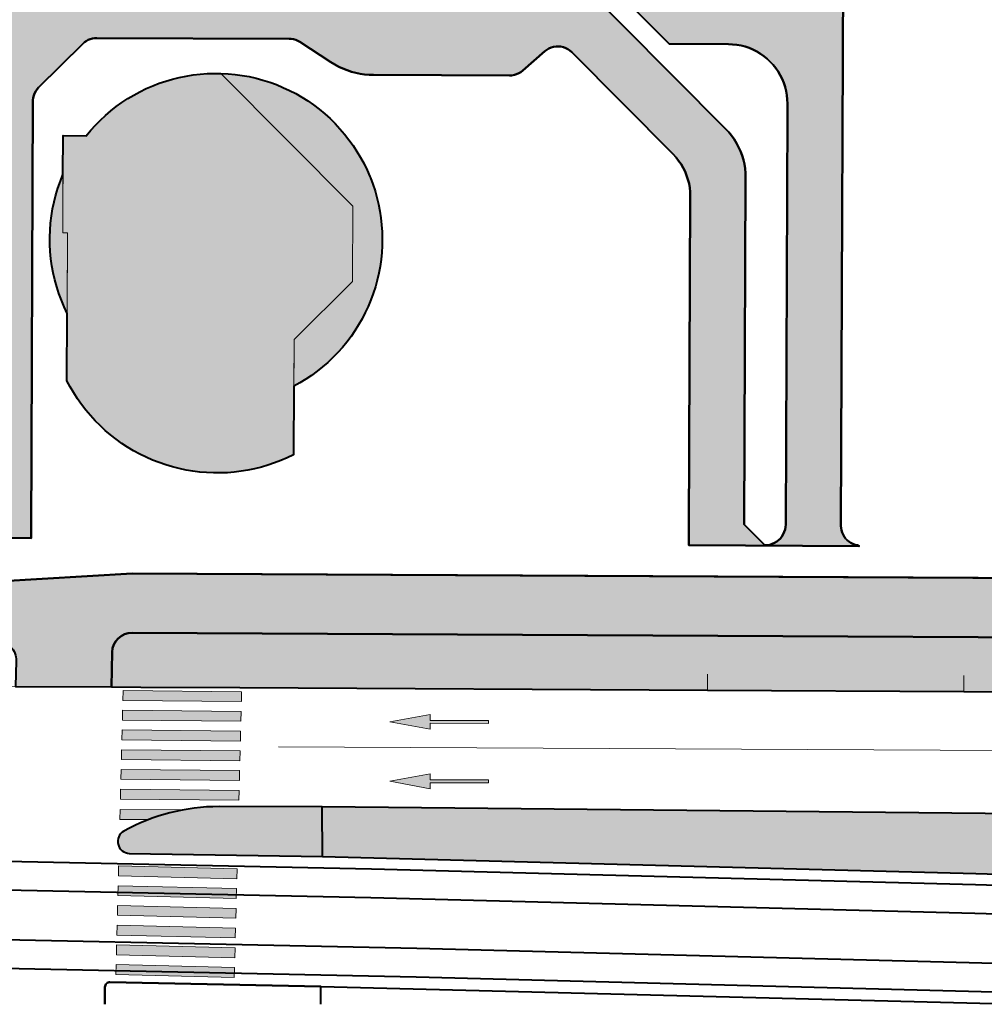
# Model space of a CAD drawing. Header units: metres. Extents: x 118946 to 119657, y 483154 to 483542.
# Tile 3 of 73: x 119052 to 119101, y 483154 to 483204. Entities that reach past the tile are written whole.
import ezdxf

# ---------------------------------------------------------------- set-up
doc = ezdxf.new("R2010")
doc.units = ezdxf.units.M
doc.header["$LTSCALE"] = 500
doc.header["$MEASUREMENT"] = 0
doc.linetypes.add('DGN Style 2', pattern=[25.238606, 15.143164, -10.095443])
for name, color, linetype, lineweight, true_color in [('N-PV-AL-FILL_BEBOUWING-O', 7, 'Continuous', 0, 0xffffff), ('N-PV-AL-FILL_FIETSPAD-O', 7, 'Continuous', 40, 0xe67777), ('N-PV-AL-FILL_OVERBOUWING-O', 7, 'Continuous', 0, 0xffffff), ('N-PV-AL-FILL_VERHARDING-O', 7, 'Continuous', 40, 0xe8e8e8), ('N-PV-AL-FILL_WEG-O', 7, 'Continuous', 40, 0xc8c8c8), ('N-PV-AL-FUNCTIE-G', 7, 'Continuous', 30, 0xc1c4c3), ('N-PV-VW-MARKERING_DWARS_OVERSTEEK_VOETGANGERS-G', 7, 'Continuous', 0, 0xfafafa), ('N-PV-VW-MARKERING_LANGS_STREEP_13_010-G', 7, 'Continuous', 0, 0xfafafa), ('N-PV-VW-MARKERING_PIJL-S', 7, 'Continuous', 0, 0xfafafa)]:
    doc.layers.add(name, color=color, linetype=linetype, lineweight=lineweight, true_color=true_color)
for name, color, linetype, lineweight in [('N-PV-OG-BEBOUWING_OP MAAIVELD-G', 7, 'Continuous', 0), ('N-PV-OG-BEBOUWING_OVERBOUWING-G', 9, 'DGN Style 2', 0), ('N-PV-OG-WEG_GEBIEDSONTSLUITINGSWEG BIBEKO 50KM-G', 8, 'Continuous', 0), ('N-PV-VH-KANTOPSLUITING_INRITBAND-G', 8, 'Continuous', 0), ('N-PV-VH-KANTOPSLUITING_OPSLUITBAND_100X200-G', 8, 'Continuous', 0), ('N-PV-VH-KANTOPSLUITING_TROTTOIRBAND_180 200-G', 8, 'Continuous', 0), ('N-PV-VH-KANTOPSLUITING_TROTTOIRBAND_280 300-G', 8, 'Continuous', 0), ('N-PV-VW-VERKEER_OPENBAARVERVOER_SPOOR TRAM-G', 8, 'Continuous', 40)]:
    doc.layers.add(name, color=color, linetype=linetype, lineweight=lineweight)

# ---------------------------------------------------------------- blocks, each defined once
blk = doc.blocks.new('N-SVW-MARKERING_PIJL_RD_5.0')
at = {"layer": 'N-PV-VW-MARKERING_PIJL-S'}
blk.add_hatch(color=256, dxfattribs=at).paths.add_polyline_path([(2.95, -0.375), (2.95, -0.075), (0, -0.075), (0, 0.075), (2.95, 0.075), (2.95, 0.375), (5, 0)])
for p, q in [((0, 0.075), (2.95, 0.075)), ((0, -0.075), (0, 0.075)), ((2.95, 0.375), (2.95, 0.075)), ((5, 0), (2.95, 0.375)), ((5, 0), (2.95, -0.375)), ((0, -0.075), (2.95, -0.075)), ((2.95, -0.075), (2.95, -0.375))]:
    blk.add_line(p, q, dxfattribs=at)

msp = doc.modelspace()

# ---------------------------------------------------------------- hatches: boundary and pattern name
at = {"layer": 'N-PV-AL-FILL_BEBOUWING-O', "ltscale": 0.001}
msp.add_hatch(color=256, dxfattribs=at).paths.add_polyline_path([(119062.198, 483181.336), (119061.849, 483181.351), (119061.5, 483181.38), (119061.153, 483181.424), (119060.808, 483181.481), (119060.46, 483181.554), (119060.116, 483181.641), (119059.775, 483181.743), (119059.439, 483181.858), (119059.108, 483181.988), (119058.783, 483182.131), (119058.464, 483182.287), (119058.152, 483182.457), (119057.847, 483182.64), (119057.55, 483182.835), (119057.261, 483183.042), (119056.982, 483183.261), (119056.711, 483183.492), (119056.451, 483183.733), (119056.2, 483183.985), (119055.961, 483184.248), (119055.732, 483184.52), (119055.515, 483184.801), (119055.31, 483185.092), (119055.117, 483185.39), (119054.937, 483185.696), (119054.77, 483186.01), (119054.784, 483189.424), (119054.8, 483193.499), (119054.56, 483193.5), (119054.572, 483196.455), (119054.58, 483198.435), (119055.75, 483198.43), (119055.977, 483198.702), (119056.215, 483198.964), (119056.464, 483199.216), (119056.724, 483199.458), (119056.993, 483199.688), (119057.272, 483199.906), (119057.56, 483200.113), (119057.857, 483200.307), (119058.161, 483200.489), (119058.472, 483200.658), (119058.791, 483200.813), (119059.115, 483200.955), (119059.446, 483201.083), (119059.781, 483201.197), (119060.121, 483201.297), (119060.465, 483201.382), (119060.812, 483201.453), (119061.162, 483201.51), (119061.514, 483201.551), (119061.868, 483201.578), (119062.222, 483201.589), (119062.576, 483201.586), (119069.255, 483194.855), (119069.24, 483191.038), (119066.274, 483188.094), (119066.264, 483185.726), (119066.264, 483185.726), (119066.25, 483182.26), (119065.935, 483182.108), (119065.614, 483181.969), (119065.288, 483181.843), (119064.956, 483181.731), (119064.621, 483181.633), (119064.281, 483181.548), (119063.939, 483181.477), (119063.594, 483181.421), (119063.246, 483181.378), (119062.898, 483181.35), (119062.548, 483181.336)])
at = {"layer": 'N-PV-AL-FILL_FIETSPAD-O', "ltscale": 0.001}
msp.add_hatch(color=256, dxfattribs=at).paths.add_polyline_path([(119057.064, 483172.257, -0.40871), (119058.069, 483173.234), (119137.188, 483172.827), (119137.195, 483175.827), (119058.084, 483176.233), (119051.226, 483175.835), (119037.489, 483175.905), (119037.476, 483172.905), (119051.211, 483172.835, -0.419679), (119052.204, 483171.81), (119052.172, 483170.504), (119057.021, 483170.487)])
at = {"layer": 'N-PV-AL-FILL_OVERBOUWING-O'}
for points in [[(119066.264, 483185.726), (119066.274, 483188.094), (119069.24, 483191.038), (119069.255, 483194.855), (119062.576, 483201.586), (119062.935, 483201.568), (119063.293, 483201.534), (119063.649, 483201.485), (119064.003, 483201.421), (119064.354, 483201.342), (119064.701, 483201.248), (119065.044, 483201.14), (119065.381, 483201.016), (119065.714, 483200.879), (119066.04, 483200.727), (119066.359, 483200.562), (119066.671, 483200.383), (119066.975, 483200.191), (119067.27, 483199.986), (119067.557, 483199.769), (119067.834, 483199.539), (119068.101, 483199.298), (119068.357, 483199.046), (119068.602, 483198.783), (119068.836, 483198.51), (119069.058, 483198.227), (119069.268, 483197.935), (119069.465, 483197.635), (119069.649, 483197.326), (119069.82, 483197.009), (119069.977, 483196.686), (119070.12, 483196.356), (119070.143, 483196.296), (119070.267, 483195.967), (119070.378, 483195.632), (119070.474, 483195.294), (119070.556, 483194.951), (119070.623, 483194.606), (119070.676, 483194.258), (119070.714, 483193.908), (119070.737, 483193.557), (119070.746, 483193.205), (119070.74, 483192.853), (119070.719, 483192.501), (119070.683, 483192.151), (119070.633, 483191.802), (119070.569, 483191.455), (119070.49, 483191.112), (119070.397, 483190.772), (119070.29, 483190.436), (119070.169, 483190.105), (119070.034, 483189.779), (119069.885, 483189.46), (119069.724, 483189.146), (119069.549, 483188.84), (119069.361, 483188.542), (119069.162, 483188.251), (119068.95, 483187.969), (119068.727, 483187.697), (119068.492, 483187.434), (119068.246, 483187.181), (119067.991, 483186.938), (119067.725, 483186.707), (119067.45, 483186.486), (119067.165, 483186.278), (119066.873, 483186.081), (119066.572, 483185.897)], [(119054.784, 483189.424), (119054.63, 483189.751), (119054.489, 483190.086), (119054.364, 483190.427), (119054.253, 483190.772), (119054.157, 483191.122), (119054.077, 483191.476), (119054.011, 483191.833), (119053.961, 483192.192), (119053.927, 483192.553), (119053.908, 483192.916), (119053.905, 483193.279), (119053.918, 483193.641), (119053.946, 483194.003), (119053.99, 483194.363), (119054.049, 483194.721), (119054.123, 483195.076), (119054.213, 483195.428), (119054.318, 483195.775), (119054.438, 483196.118), (119054.572, 483196.455), (119054.56, 483193.5), (119054.8, 483193.499)]]:
    msp.add_hatch(color=256, dxfattribs=at).paths.add_polyline_path(points)
at = {"layer": 'N-PV-AL-FILL_VERHARDING-O', "ltscale": 0.001}
for points in [[(119042.502, 483179.638, -0.34875), (119044.444, 483178.083), (119052.952, 483178.027), (119052.953, 483178.229), (119053.046, 483200.231), (119053.062, 483200.349), (119053.092, 483200.465), (119053.135, 483200.576), (119053.191, 483200.682), (119053.26, 483200.78), (119053.339, 483200.869), (119055.578, 483203.09), (119055.662, 483203.164), (119055.754, 483203.228), (119055.852, 483203.282), (119055.956, 483203.324), (119056.064, 483203.355), (119056.174, 483203.374), (119056.286, 483203.38), (119066.023, 483203.34), (119066.137, 483203.333), (119066.25, 483203.313), (119066.359, 483203.28), (119066.464, 483203.235), (119066.563, 483203.178), (119068.146, 483202.151), (119068.341, 483202.032), (119068.543, 483201.925), (119068.751, 483201.829), (119068.963, 483201.746), (119069.18, 483201.674), (119069.401, 483201.615), (119069.625, 483201.569), (119069.851, 483201.535), (119070.079, 483201.515), (119070.307, 483201.507), (119077.196, 483201.479), (119077.316, 483201.486), (119077.435, 483201.507), (119077.55, 483201.543), (119077.66, 483201.592), (119077.764, 483201.653), (119077.859, 483201.727), (119078.978, 483202.707), (119079.078, 483202.784), (119079.186, 483202.847), (119079.301, 483202.897), (119079.422, 483202.931), (119079.546, 483202.951), (119079.672, 483202.954), (119079.797, 483202.942), (119079.92, 483202.914), (119080.038, 483202.871), (119080.149, 483202.813), (119080.253, 483202.742), (119080.347, 483202.659), (119085.478, 483197.487), (119085.624, 483197.33), (119085.758, 483197.163), (119085.879, 483196.986), (119085.988, 483196.802), (119086.083, 483196.61), (119086.164, 483196.412), (119086.231, 483196.208), (119086.283, 483196), (119086.32, 483195.789), (119086.342, 483195.576), (119086.348, 483195.362), (119086.28, 483178.423), (119086.277, 483177.678), (119094.906, 483177.633), (119094.81, 483177.672), (119094.696, 483177.699), (119094.586, 483177.739), (119094.482, 483177.791), (119094.384, 483177.855), (119094.294, 483177.93), (119094.214, 483178.016), (119094.144, 483178.109), (119094.086, 483178.211), (119094.04, 483178.318), (119094.007, 483178.43), (119093.986, 483178.545), (119093.98, 483178.662), (119094.126, 483214.379), (119091.421, 483214.39), (119091.389, 483206.813), (119091.381, 483206.719), (119091.359, 483206.628), (119091.323, 483206.541), (119091.273, 483206.461), (119091.212, 483206.39), (119091.14, 483206.329), (119091.059, 483206.28), (119090.972, 483206.244), (119090.881, 483206.222), (119090.787, 483206.215), (119082.137, 483206.25), (119085.283, 483203.079), (119088.279, 483203.067), (119088.493, 483203.059), (119088.706, 483203.035), (119088.917, 483202.996), (119089.124, 483202.942), (119089.327, 483202.874), (119089.524, 483202.791), (119089.716, 483202.695), (119089.899, 483202.585), (119090.075, 483202.462), (119090.241, 483202.327), (119090.397, 483202.18), (119090.543, 483202.023), (119090.676, 483201.856), (119090.798, 483201.679), (119090.906, 483201.494), (119091.001, 483201.303), (119091.082, 483201.104), (119091.149, 483200.901), (119091.201, 483200.693), (119091.238, 483200.482), (119091.26, 483200.269), (119091.267, 483200.055), (119091.265, 483199.673), (119091.18, 483178.715), (119091.172, 483178.589), (119091.149, 483178.464), (119091.111, 483178.343), (119091.058, 483178.228), (119090.992, 483178.12), (119090.914, 483178.021), (119090.824, 483177.931), (119090.725, 483177.854), (119090.616, 483177.788), (119090.5, 483177.737), (119090.38, 483177.699), (119090.255, 483177.676), (119090.129, 483177.669), (119089.08, 483178.723), (119089.152, 483196.305), (119089.146, 483196.534), (119089.124, 483196.762), (119089.088, 483196.988), (119089.037, 483197.212), (119088.971, 483197.431), (119088.891, 483197.646), (119088.797, 483197.855), (119088.69, 483198.057), (119088.57, 483198.252), (119088.437, 483198.439), (119088.292, 483198.616), (119088.136, 483198.784), (119080.21, 483206.773), (119080.075, 483206.918), (119079.979, 483207.038), (119052.022, 483207.151), (119052.022, 483207.151), (119051.819, 483206.939), (119051.626, 483206.717), (119051.445, 483206.486), (119051.275, 483206.246), (119051.117, 483205.998), (119050.971, 483205.743), (119050.838, 483205.481), (119050.718, 483205.212), (119050.612, 483204.939), (119050.519, 483204.66), (119050.439, 483204.377), (119050.374, 483204.091), (119050.322, 483203.801), (119050.285, 483203.51), (119050.262, 483203.217), (119050.254, 483202.923), (119050.163, 483180.309), (119050.16, 483179.791), (119050.152, 483179.667), (119050.128, 483179.544), (119050.089, 483179.426), (119050.036, 483179.313), (119049.969, 483179.208), (119049.89, 483179.111), (119049.799, 483179.026), (119049.698, 483178.952), (119049.589, 483178.892), (119049.474, 483178.845), (119049.353, 483178.814), (119049.23, 483178.797), (119049.105, 483178.797), (119048.981, 483178.811), (119048.86, 483178.841), (119048.744, 483178.886), (119048.634, 483178.945), (119048.532, 483179.017), (119048.44, 483179.101), (119044.39, 483183.3), (119044.318, 483183.383), (119044.256, 483183.474), (119044.204, 483183.571), (119044.163, 483183.673), (119044.134, 483183.779), (119044.116, 483183.888), (119044.11, 483183.998), (119044.145, 483192.696), (119044.153, 483192.91), (119044.177, 483193.123), (119044.216, 483193.334), (119044.27, 483193.541), (119044.338, 483193.744), (119044.421, 483193.942), (119044.518, 483194.133), (119044.628, 483194.317), (119044.751, 483194.492), (119044.886, 483194.658), (119045.033, 483194.814), (119049.81, 483199.552), (119049.823, 483202.696), (119049.419, 483203.108), (119042.532, 483196.278), (119042.371, 483196.109), (119042.22, 483195.93), (119042.079, 483195.743), (119041.95, 483195.548), (119041.833, 483195.346), (119041.727, 483195.137), (119041.634, 483194.923), (119041.553, 483194.703), (119041.486, 483194.479), (119041.432, 483194.252), (119041.391, 483194.022), (119041.364, 483193.789), (119041.35, 483193.556), (119041.305, 483183.006), (119041.297, 483182.912), (119041.275, 483182.821), (119041.239, 483182.734), (119041.189, 483182.654), (119041.128, 483182.583), (119041.056, 483182.522), (119040.975, 483182.473), (119040.888, 483182.437), (119040.797, 483182.415), (119040.703, 483182.408), (119037.516, 483182.421), (119037.504, 483179.659)], [(119058.069, 483173.234, 0.40871), (119057.064, 483172.257), (119057.021, 483170.487), (119058.52, 483170.481), (119063.526, 483170.455), (119087.212, 483170.334), (119100.204, 483170.267), (119137.182, 483170.077), (119137.188, 483172.827)], [(119062.477, 483164.426, 0.126221), (119057.658, 483163.183, 0.769729), (119057.932, 483162.056), (119067.72, 483161.888), (119067.708, 483164.408)]]:
    msp.add_hatch(color=256, dxfattribs=at).paths.add_polyline_path(points)
at = {"layer": 'N-PV-AL-FUNCTIE-G', "ltscale": 0.001}
msp.add_hatch(color=256, dxfattribs=at).paths.add_polyline_path([(119157.368, 483159.142), (119136.316, 483159.898), (119122.938, 483160.376), (119100.811, 483161.037), (119067.72, 483161.888), (119067.708, 483164.408), (119129.813, 483163.79), (119157.347, 483163.473)])
at = {"layer": 'N-PV-VW-MARKERING_DWARS_OVERSTEEK_VOETGANGERS-G'}
for points in [[(119063.612, 483169.749), (119057.611, 483169.809), (119057.617, 483170.309), (119063.617, 483170.249)], [(119063.586, 483168.749), (119057.586, 483168.81), (119057.591, 483169.31), (119063.591, 483169.249)], [(119063.56, 483167.749), (119057.56, 483167.81), (119057.565, 483168.31), (119063.565, 483168.249)], [(119063.535, 483166.749), (119057.534, 483166.81), (119057.539, 483167.31), (119063.54, 483167.249)], [(119063.509, 483165.749), (119057.508, 483165.81), (119057.514, 483166.31), (119063.514, 483166.249)], [(119063.483, 483164.749), (119057.483, 483164.81), (119057.488, 483165.31), (119063.488, 483165.249)], [(119058.873, 483163.772), (119057.448, 483163.779), (119057.461, 483164.279), (119060.626, 483164.263), (119060.137, 483164.164), (119059.444, 483163.971)], [(119063.376, 483160.766), (119057.378, 483160.916), (119057.39, 483161.416), (119063.388, 483161.266)], [(119063.351, 483159.766), (119057.353, 483159.917), (119057.365, 483160.416), (119063.363, 483160.266)], [(119063.326, 483158.767), (119057.328, 483158.917), (119057.34, 483159.417), (119063.338, 483159.266)], [(119063.301, 483157.767), (119057.303, 483157.917), (119057.315, 483158.417), (119063.313, 483158.267)], [(119063.276, 483156.767), (119057.278, 483156.917), (119057.29, 483157.417), (119063.288, 483157.267)], [(119063.251, 483155.767), (119057.252, 483155.918), (119057.265, 483156.418), (119063.263, 483156.267)]]:
    msp.add_hatch(color=256, dxfattribs=at).paths.add_polyline_path(points)

# ---------------------------------------------------------------- linework, layer by layer
at = {"layer": 'N-PV-AL-FILL_BEBOUWING-O', "ltscale": 0.001, "flags": 128}
msp.add_lwpolyline([(119066.264, 483185.726), (119066.274, 483188.094), (119069.24, 483191.038), (119069.255, 483194.855), (119062.576, 483201.586), (119062.222, 483201.589), (119061.868, 483201.578), (119061.514, 483201.551), (119061.162, 483201.51), (119060.812, 483201.453), (119060.465, 483201.382), (119060.121, 483201.297), (119059.781, 483201.197), (119059.446, 483201.083), (119059.115, 483200.955), (119058.791, 483200.813), (119058.472, 483200.658), (119058.161, 483200.489), (119057.857, 483200.307), (119057.56, 483200.113), (119057.272, 483199.906), (119056.993, 483199.688), (119056.724, 483199.458), (119056.464, 483199.216), (119056.215, 483198.964), (119055.977, 483198.702), (119055.75, 483198.43), (119054.58, 483198.435), (119054.572, 483196.455), (119054.56, 483193.5), (119054.8, 483193.499), (119054.784, 483189.424), (119054.77, 483186.01), (119054.937, 483185.696), (119055.117, 483185.39), (119055.31, 483185.092), (119055.515, 483184.801), (119055.732, 483184.52), (119055.961, 483184.248), (119056.2, 483183.985), (119056.451, 483183.733), (119056.711, 483183.492), (119056.982, 483183.261), (119057.261, 483183.042), (119057.55, 483182.835), (119057.847, 483182.64), (119058.152, 483182.457), (119058.464, 483182.287), (119058.783, 483182.131), (119059.108, 483181.988), (119059.439, 483181.858), (119059.775, 483181.743), (119060.116, 483181.641), (119060.46, 483181.554), (119060.808, 483181.481), (119061.153, 483181.424), (119061.5, 483181.38), (119061.849, 483181.351), (119062.198, 483181.336), (119062.548, 483181.336), (119062.898, 483181.35), (119063.246, 483181.378), (119063.594, 483181.421), (119063.939, 483181.477), (119064.281, 483181.548), (119064.621, 483181.633), (119064.956, 483181.731), (119065.288, 483181.843), (119065.614, 483181.969), (119065.935, 483182.108), (119066.25, 483182.26), (119066.264, 483185.726), (119066.264, 483185.726)], close=True, dxfattribs=at)
at = {"layer": 'N-PV-AL-FILL_FIETSPAD-O', "ltscale": 0.001, "flags": 128}
msp.add_lwpolyline([(119057.064, 483172.257, -0.40871), (119058.069, 483173.234), (119137.188, 483172.827), (119137.195, 483175.827), (119058.084, 483176.233), (119051.226, 483175.835), (119037.489, 483175.905), (119037.476, 483172.905), (119051.211, 483172.835, -0.419679), (119052.204, 483171.81), (119052.172, 483170.504), (119057.021, 483170.487), (119057.064, 483172.257)], format="xyb", close=True, dxfattribs=at)
at = {"layer": 'N-PV-AL-FILL_OVERBOUWING-O', "flags": 128}
for points in [[(119070.719, 483192.501), (119070.74, 483192.853), (119070.746, 483193.205), (119070.737, 483193.557), (119070.714, 483193.908), (119070.676, 483194.258), (119070.623, 483194.606), (119070.556, 483194.951), (119070.474, 483195.294), (119070.378, 483195.632), (119070.267, 483195.967), (119070.143, 483196.296), (119070.12, 483196.356), (119069.977, 483196.686), (119069.82, 483197.009), (119069.649, 483197.326), (119069.465, 483197.635), (119069.268, 483197.935), (119069.058, 483198.227), (119068.836, 483198.51), (119068.602, 483198.783), (119068.357, 483199.046), (119068.101, 483199.298), (119067.834, 483199.539), (119067.557, 483199.769), (119067.27, 483199.986), (119066.975, 483200.191), (119066.671, 483200.383), (119066.359, 483200.562), (119066.04, 483200.727), (119065.714, 483200.879), (119065.381, 483201.016), (119065.044, 483201.14), (119064.701, 483201.248), (119064.354, 483201.342), (119064.003, 483201.421), (119063.649, 483201.485), (119063.293, 483201.534), (119062.935, 483201.568), (119062.576, 483201.586), (119069.255, 483194.855), (119069.24, 483191.038), (119066.274, 483188.094), (119066.264, 483185.726), (119066.572, 483185.897), (119066.873, 483186.081), (119067.165, 483186.278), (119067.45, 483186.486), (119067.725, 483186.707), (119067.991, 483186.938), (119068.246, 483187.181), (119068.492, 483187.434), (119068.727, 483187.697), (119068.95, 483187.969), (119069.162, 483188.251), (119069.361, 483188.542), (119069.549, 483188.84), (119069.724, 483189.146), (119069.885, 483189.46), (119070.034, 483189.779), (119070.169, 483190.105), (119070.29, 483190.436), (119070.397, 483190.772), (119070.49, 483191.112), (119070.569, 483191.455), (119070.633, 483191.802), (119070.683, 483192.151), (119070.719, 483192.501)], [(119054.438, 483196.118), (119054.318, 483195.775), (119054.213, 483195.428), (119054.123, 483195.076), (119054.049, 483194.721), (119053.99, 483194.363), (119053.946, 483194.003), (119053.918, 483193.641), (119053.905, 483193.279), (119053.908, 483192.916), (119053.927, 483192.553), (119053.961, 483192.192), (119054.011, 483191.833), (119054.077, 483191.476), (119054.157, 483191.122), (119054.253, 483190.772), (119054.364, 483190.427), (119054.489, 483190.086), (119054.63, 483189.751), (119054.784, 483189.424), (119054.8, 483193.499), (119054.56, 483193.5), (119054.572, 483196.455), (119054.438, 483196.118)]]:
    msp.add_lwpolyline(points, close=True, dxfattribs=at)
at = {"layer": 'N-PV-AL-FILL_VERHARDING-O', "ltscale": 0.001, "flags": 128}
for points in [[(119051.226, 483175.835), (119058.084, 483176.233), (119166.153, 483175.678, 0.415065), (119173.692, 483183.161), (119173.954, 483300.769, 0.064794)], [(119094.126, 483214.379), (119093.98, 483178.662), (119093.986, 483178.545), (119094.007, 483178.43), (119094.04, 483178.318), (119094.086, 483178.211), (119094.144, 483178.109), (119094.214, 483178.016), (119094.294, 483177.93), (119094.384, 483177.855), (119094.482, 483177.791), (119094.586, 483177.739), (119094.696, 483177.699), (119094.81, 483177.672), (119094.906, 483177.633), (119086.277, 483177.678), (119086.28, 483178.423), (119086.348, 483195.362), (119086.342, 483195.576), (119086.32, 483195.789), (119086.283, 483196), (119086.231, 483196.208), (119086.164, 483196.412), (119086.083, 483196.61), (119085.988, 483196.802), (119085.879, 483196.986), (119085.758, 483197.163), (119085.624, 483197.33), (119085.478, 483197.487), (119080.347, 483202.659), (119080.253, 483202.742), (119080.149, 483202.813), (119080.038, 483202.871), (119079.92, 483202.914), (119079.797, 483202.942), (119079.672, 483202.954), (119079.546, 483202.951), (119079.422, 483202.931), (119079.301, 483202.897), (119079.186, 483202.847), (119079.078, 483202.784), (119078.978, 483202.707), (119077.859, 483201.727), (119077.764, 483201.653), (119077.66, 483201.592), (119077.55, 483201.543), (119077.435, 483201.507), (119077.316, 483201.486), (119077.196, 483201.479), (119070.307, 483201.507), (119070.079, 483201.515), (119069.851, 483201.535), (119069.625, 483201.569), (119069.401, 483201.615), (119069.18, 483201.674), (119068.963, 483201.746), (119068.751, 483201.829), (119068.543, 483201.925), (119068.341, 483202.032), (119068.146, 483202.151), (119066.563, 483203.178), (119066.464, 483203.235), (119066.359, 483203.28), (119066.25, 483203.313), (119066.137, 483203.333), (119066.023, 483203.34), (119056.286, 483203.38), (119056.174, 483203.374), (119056.064, 483203.355), (119055.956, 483203.324), (119055.852, 483203.282), (119055.754, 483203.228), (119055.662, 483203.164), (119055.578, 483203.09), (119053.339, 483200.869), (119053.26, 483200.78), (119053.191, 483200.682), (119053.135, 483200.576), (119053.092, 483200.465), (119053.062, 483200.349), (119053.046, 483200.231), (119052.953, 483178.229), (119052.952, 483178.027), (119044.444, 483178.083, 0.34875)], [(119067.637, 483154.404), (119067.633, 483155.305), (119056.953, 483155.53, 0.419727), (119056.698, 483155.28), (119056.696, 483154.404)]]:
    msp.add_lwpolyline(points, format="xyb", dxfattribs=at)
for points in [[(119044.444, 483178.083), (119052.952, 483178.027), (119052.953, 483178.229), (119053.046, 483200.231), (119053.062, 483200.349), (119053.092, 483200.465), (119053.135, 483200.576), (119053.191, 483200.682), (119053.26, 483200.78), (119053.339, 483200.869), (119055.578, 483203.09), (119055.662, 483203.164), (119055.754, 483203.228), (119055.852, 483203.282), (119055.956, 483203.324), (119056.064, 483203.355), (119056.174, 483203.374), (119056.286, 483203.38), (119066.023, 483203.34), (119066.137, 483203.333), (119066.25, 483203.313), (119066.359, 483203.28), (119066.464, 483203.235), (119066.563, 483203.178), (119068.146, 483202.151), (119068.341, 483202.032), (119068.543, 483201.925), (119068.751, 483201.829), (119068.963, 483201.746), (119069.18, 483201.674), (119069.401, 483201.615), (119069.625, 483201.569), (119069.851, 483201.535), (119070.079, 483201.515), (119070.307, 483201.507), (119077.196, 483201.479), (119077.316, 483201.486), (119077.435, 483201.507), (119077.55, 483201.543), (119077.66, 483201.592), (119077.764, 483201.653), (119077.859, 483201.727), (119078.978, 483202.707), (119079.078, 483202.784), (119079.186, 483202.847), (119079.301, 483202.897), (119079.422, 483202.931), (119079.546, 483202.951), (119079.672, 483202.954), (119079.797, 483202.942), (119079.92, 483202.914), (119080.038, 483202.871), (119080.149, 483202.813), (119080.253, 483202.742), (119080.347, 483202.659), (119085.478, 483197.487), (119085.624, 483197.33), (119085.758, 483197.163), (119085.879, 483196.986), (119085.988, 483196.802), (119086.083, 483196.61), (119086.164, 483196.412), (119086.231, 483196.208), (119086.283, 483196), (119086.32, 483195.789), (119086.342, 483195.576), (119086.348, 483195.362), (119086.28, 483178.423), (119086.277, 483177.678), (119094.906, 483177.633), (119094.81, 483177.672), (119094.696, 483177.699), (119094.586, 483177.739), (119094.482, 483177.791), (119094.384, 483177.855), (119094.294, 483177.93), (119094.214, 483178.016), (119094.144, 483178.109), (119094.086, 483178.211), (119094.04, 483178.318), (119094.007, 483178.43), (119093.986, 483178.545), (119093.98, 483178.662), (119094.126, 483214.379)], [(119080.21, 483206.773), (119088.136, 483198.784), (119088.292, 483198.616), (119088.437, 483198.439), (119088.57, 483198.252), (119088.69, 483198.057), (119088.797, 483197.855), (119088.891, 483197.646), (119088.971, 483197.431), (119089.037, 483197.212), (119089.088, 483196.988), (119089.124, 483196.762), (119089.146, 483196.534), (119089.152, 483196.305), (119089.08, 483178.723), (119090.129, 483177.669), (119090.255, 483177.676), (119090.38, 483177.699), (119090.5, 483177.737), (119090.616, 483177.788), (119090.725, 483177.854), (119090.824, 483177.931), (119090.914, 483178.021), (119090.992, 483178.12), (119091.058, 483178.228), (119091.111, 483178.343), (119091.149, 483178.464), (119091.172, 483178.589), (119091.18, 483178.715), (119091.265, 483199.673), (119091.267, 483200.055), (119091.26, 483200.269), (119091.238, 483200.482), (119091.201, 483200.693), (119091.149, 483200.901), (119091.082, 483201.104), (119091.001, 483201.303), (119090.906, 483201.494), (119090.798, 483201.679), (119090.676, 483201.856), (119090.543, 483202.023), (119090.397, 483202.18), (119090.241, 483202.327), (119090.075, 483202.462), (119089.899, 483202.585), (119089.716, 483202.695), (119089.524, 483202.791), (119089.327, 483202.874), (119089.124, 483202.942), (119088.917, 483202.996), (119088.706, 483203.035), (119088.493, 483203.059), (119088.279, 483203.067), (119085.283, 483203.079), (119082.137, 483206.25)], [(119082.137, 483206.25), (119085.283, 483203.079), (119088.279, 483203.067), (119088.493, 483203.059), (119088.706, 483203.035), (119088.917, 483202.996), (119089.124, 483202.942), (119089.327, 483202.874), (119089.524, 483202.791), (119089.716, 483202.695), (119089.899, 483202.585), (119090.075, 483202.462), (119090.241, 483202.327), (119090.397, 483202.18), (119090.543, 483202.023), (119090.676, 483201.856), (119090.798, 483201.679), (119090.906, 483201.494), (119091.001, 483201.303), (119091.082, 483201.104), (119091.149, 483200.901), (119091.201, 483200.693), (119091.238, 483200.482), (119091.26, 483200.269), (119091.267, 483200.055), (119091.265, 483199.673), (119091.18, 483178.715), (119091.172, 483178.589), (119091.149, 483178.464), (119091.111, 483178.343), (119091.058, 483178.228), (119090.992, 483178.12), (119090.914, 483178.021), (119090.824, 483177.931), (119090.725, 483177.854), (119090.616, 483177.788), (119090.5, 483177.737), (119090.38, 483177.699), (119090.255, 483177.676), (119090.129, 483177.669), (119089.08, 483178.723), (119089.152, 483196.305), (119089.146, 483196.534), (119089.124, 483196.762), (119089.088, 483196.988), (119089.037, 483197.212), (119088.971, 483197.431), (119088.891, 483197.646), (119088.797, 483197.855), (119088.69, 483198.057), (119088.57, 483198.252), (119088.437, 483198.439), (119088.292, 483198.616), (119088.136, 483198.784), (119080.21, 483206.773)]]:
    msp.add_lwpolyline(points, dxfattribs=at)
msp.add_lwpolyline([(119054.572, 483196.455), (119054.58, 483198.435), (119055.75, 483198.43), (119055.977, 483198.702), (119056.215, 483198.964), (119056.464, 483199.216), (119056.724, 483199.458), (119056.993, 483199.688), (119057.272, 483199.906), (119057.56, 483200.113), (119057.857, 483200.307), (119058.161, 483200.489), (119058.472, 483200.658), (119058.791, 483200.813), (119059.115, 483200.955), (119059.446, 483201.083), (119059.781, 483201.197), (119060.121, 483201.297), (119060.465, 483201.382), (119060.812, 483201.453), (119061.162, 483201.51), (119061.514, 483201.551), (119061.868, 483201.578), (119062.222, 483201.589), (119062.576, 483201.586), (119062.935, 483201.568), (119063.293, 483201.534), (119063.649, 483201.485), (119064.003, 483201.421), (119064.354, 483201.342), (119064.701, 483201.248), (119065.044, 483201.14), (119065.381, 483201.016), (119065.714, 483200.879), (119066.04, 483200.727), (119066.359, 483200.562), (119066.671, 483200.383), (119066.975, 483200.191), (119067.27, 483199.986), (119067.557, 483199.769), (119067.834, 483199.539), (119068.101, 483199.298), (119068.357, 483199.046), (119068.602, 483198.783), (119068.836, 483198.51), (119069.058, 483198.227), (119069.268, 483197.935), (119069.465, 483197.635), (119069.649, 483197.326), (119069.82, 483197.009), (119069.977, 483196.686), (119070.12, 483196.356), (119070.143, 483196.296), (119070.267, 483195.967), (119070.378, 483195.632), (119070.474, 483195.294), (119070.556, 483194.951), (119070.623, 483194.606), (119070.676, 483194.258), (119070.714, 483193.908), (119070.737, 483193.557), (119070.746, 483193.205), (119070.74, 483192.853), (119070.719, 483192.501), (119070.683, 483192.151), (119070.633, 483191.802), (119070.569, 483191.455), (119070.49, 483191.112), (119070.397, 483190.772), (119070.29, 483190.436), (119070.169, 483190.105), (119070.034, 483189.779), (119069.885, 483189.46), (119069.724, 483189.146), (119069.549, 483188.84), (119069.361, 483188.542), (119069.162, 483188.251), (119068.95, 483187.969), (119068.727, 483187.697), (119068.492, 483187.434), (119068.246, 483187.181), (119067.991, 483186.938), (119067.725, 483186.707), (119067.45, 483186.486), (119067.165, 483186.278), (119066.873, 483186.081), (119066.572, 483185.897), (119066.264, 483185.726), (119066.25, 483182.26), (119065.935, 483182.108), (119065.614, 483181.969), (119065.288, 483181.843), (119064.956, 483181.731), (119064.621, 483181.633), (119064.281, 483181.548), (119063.939, 483181.477), (119063.594, 483181.421), (119063.246, 483181.378), (119062.898, 483181.35), (119062.548, 483181.336), (119062.198, 483181.336), (119061.849, 483181.351), (119061.5, 483181.38), (119061.153, 483181.424), (119060.808, 483181.481), (119060.46, 483181.554), (119060.116, 483181.641), (119059.775, 483181.743), (119059.439, 483181.858), (119059.108, 483181.988), (119058.783, 483182.131), (119058.464, 483182.287), (119058.152, 483182.457), (119057.847, 483182.64), (119057.55, 483182.835), (119057.261, 483183.042), (119056.982, 483183.261), (119056.711, 483183.492), (119056.451, 483183.733), (119056.2, 483183.985), (119055.961, 483184.248), (119055.732, 483184.52), (119055.515, 483184.801), (119055.31, 483185.092), (119055.117, 483185.39), (119054.937, 483185.696), (119054.77, 483186.01), (119054.784, 483189.424), (119054.63, 483189.751), (119054.489, 483190.086), (119054.364, 483190.427), (119054.253, 483190.772), (119054.157, 483191.122), (119054.077, 483191.476), (119054.011, 483191.833), (119053.961, 483192.192), (119053.927, 483192.553), (119053.908, 483192.916), (119053.905, 483193.279), (119053.918, 483193.641), (119053.946, 483194.003), (119053.99, 483194.363), (119054.049, 483194.721), (119054.123, 483195.076), (119054.213, 483195.428), (119054.318, 483195.775), (119054.438, 483196.118), (119054.572, 483196.455)], close=True, dxfattribs=at)
for points in [[(119058.069, 483173.234, 0.40871), (119057.064, 483172.257), (119057.021, 483170.487), (119058.52, 483170.481), (119063.526, 483170.455), (119087.212, 483170.334), (119100.204, 483170.267), (119137.182, 483170.077), (119137.188, 483172.827), (119058.069, 483173.234)], [(119062.477, 483164.426, 0.126221), (119057.658, 483163.183, 0.769729), (119057.932, 483162.056), (119067.72, 483161.888), (119067.708, 483164.408), (119062.477, 483164.426)]]:
    msp.add_lwpolyline(points, format="xyb", close=True, dxfattribs=at)
at = {"layer": 'N-PV-AL-FILL_WEG-O', "ltscale": 0.001, "flags": 128}
for points in [[(119052.172, 483170.504), (119057.021, 483170.487), (119058.52, 483170.481), (119063.526, 483170.455), (119087.212, 483170.334), (119100.204, 483170.267), (119137.182, 483170.077), (119137.168, 483163.705), (119129.813, 483163.79), (119067.708, 483164.408), (119062.477, 483164.426, 0.126221), (119057.658, 483163.183, 0.769729), (119057.932, 483162.056), (119067.72, 483161.888), (119100.811, 483161.037), (119122.938, 483160.376), (119136.316, 483159.898), (119137.159, 483159.867), (119137.158, 483159.351), (119137.155, 483157.88), (119137.149, 483155.379), (119137.147, 483154.404)], [(119056.696, 483154.404), (119056.698, 483155.28, -0.419727), (119056.953, 483155.53), (119067.633, 483155.305), (119103.022, 483154.416), (119103.404, 483154.404)]]:
    msp.add_lwpolyline(points, format="xyb", dxfattribs=at)
at = {"layer": 'N-PV-AL-FUNCTIE-G', "ltscale": 0.001, "flags": 128}
msp.add_lwpolyline([(119067.708, 483164.408), (119067.72, 483161.888), (119100.811, 483161.037), (119122.938, 483160.376), (119136.316, 483159.898), (119157.368, 483159.142), (119157.347, 483163.473), (119129.813, 483163.79), (119067.708, 483164.408)], close=True, dxfattribs=at)
msp.add_lwpolyline([(119103.404, 483154.404), (119103.022, 483154.416), (119067.633, 483155.305), (119067.637, 483154.404)], dxfattribs=at)
at = {"layer": 'N-PV-OG-BEBOUWING_OP MAAIVELD-G', "flags": 128}
msp.add_lwpolyline([(119062.548, 483181.336), (119062.898, 483181.35), (119063.246, 483181.378), (119063.594, 483181.421), (119063.939, 483181.477), (119064.281, 483181.548), (119064.621, 483181.633), (119064.956, 483181.731), (119065.288, 483181.843), (119065.614, 483181.969), (119065.935, 483182.108), (119066.25, 483182.26), (119066.274, 483188.094), (119069.24, 483191.038), (119069.255, 483194.855), (119062.576, 483201.586), (119062.222, 483201.589), (119061.868, 483201.578), (119061.514, 483201.551), (119061.162, 483201.51), (119060.812, 483201.453), (119060.465, 483201.382), (119060.121, 483201.297), (119059.781, 483201.197), (119059.446, 483201.083), (119059.115, 483200.955), (119058.791, 483200.813), (119058.472, 483200.658), (119058.161, 483200.489), (119057.857, 483200.307), (119057.56, 483200.113), (119057.272, 483199.906), (119056.993, 483199.688), (119056.724, 483199.458), (119056.464, 483199.216), (119056.215, 483198.964), (119055.977, 483198.702), (119055.75, 483198.43), (119054.58, 483198.435), (119054.56, 483193.5), (119054.8, 483193.499), (119054.77, 483186.01), (119054.937, 483185.696), (119055.117, 483185.39), (119055.31, 483185.092), (119055.515, 483184.801), (119055.732, 483184.52), (119055.961, 483184.248), (119056.2, 483183.985), (119056.451, 483183.733), (119056.711, 483183.492), (119056.982, 483183.261), (119057.261, 483183.042), (119057.55, 483182.835), (119057.847, 483182.64), (119058.152, 483182.457), (119058.464, 483182.287), (119058.783, 483182.131), (119059.108, 483181.988), (119059.439, 483181.858), (119059.775, 483181.743), (119060.116, 483181.641), (119060.46, 483181.554), (119060.808, 483181.481), (119061.153, 483181.424), (119061.5, 483181.38), (119061.849, 483181.351), (119062.198, 483181.336), (119062.548, 483181.336)], close=True, dxfattribs=at)
at = {"layer": 'N-PV-OG-BEBOUWING_OVERBOUWING-G', "flags": 128}
for points in [[(119070.683, 483192.151), (119070.633, 483191.802), (119070.569, 483191.455), (119070.49, 483191.112), (119070.397, 483190.772), (119070.29, 483190.436), (119070.169, 483190.105), (119070.034, 483189.779), (119069.885, 483189.46), (119069.724, 483189.146), (119069.549, 483188.84), (119069.361, 483188.542), (119069.162, 483188.251), (119068.95, 483187.969), (119068.727, 483187.697), (119068.492, 483187.434), (119068.246, 483187.181), (119067.991, 483186.938), (119067.725, 483186.707), (119067.45, 483186.486), (119067.165, 483186.278), (119066.873, 483186.081), (119066.572, 483185.897), (119066.264, 483185.726), (119066.274, 483188.094), (119069.24, 483191.038), (119069.255, 483194.855), (119062.576, 483201.586), (119062.935, 483201.568), (119063.293, 483201.534), (119063.649, 483201.485), (119064.003, 483201.421), (119064.354, 483201.342), (119064.701, 483201.248), (119065.044, 483201.14), (119065.381, 483201.016), (119065.714, 483200.879), (119066.04, 483200.727), (119066.359, 483200.562), (119066.671, 483200.383), (119066.975, 483200.191), (119067.27, 483199.986), (119067.557, 483199.769), (119067.834, 483199.539), (119068.101, 483199.298), (119068.357, 483199.046), (119068.602, 483198.783), (119068.836, 483198.51), (119069.058, 483198.227), (119069.268, 483197.935), (119069.465, 483197.635), (119069.649, 483197.326), (119069.82, 483197.009), (119069.977, 483196.686), (119070.12, 483196.356), (119070.143, 483196.296), (119070.267, 483195.967), (119070.378, 483195.632), (119070.474, 483195.294), (119070.556, 483194.951), (119070.623, 483194.606), (119070.676, 483194.258), (119070.714, 483193.908), (119070.737, 483193.557), (119070.746, 483193.205), (119070.74, 483192.853), (119070.719, 483192.501), (119070.683, 483192.151)], [(119054.56, 483193.5), (119054.8, 483193.499), (119054.784, 483189.424), (119054.63, 483189.751), (119054.489, 483190.086), (119054.364, 483190.427), (119054.253, 483190.772), (119054.157, 483191.122), (119054.077, 483191.476), (119054.011, 483191.833), (119053.961, 483192.192), (119053.927, 483192.553), (119053.908, 483192.916), (119053.905, 483193.279), (119053.918, 483193.641), (119053.946, 483194.003), (119053.99, 483194.363), (119054.049, 483194.721), (119054.123, 483195.076), (119054.213, 483195.428), (119054.318, 483195.775), (119054.438, 483196.118), (119054.572, 483196.455), (119054.56, 483193.5)]]:
    msp.add_lwpolyline(points, dxfattribs=at)
at = {"layer": 'N-PV-OG-WEG_GEBIEDSONTSLUITINGSWEG BIBEKO 50KM-G'}
for p, q in [((119085.283, 483203.079), (119082.137, 483206.25)), ((119044.444, 483178.083), (119052.952, 483178.027)), ((119086.277, 483177.678), (119094.906, 483177.633))]:
    msp.add_line(p, q, dxfattribs=at)
at = {"layer": 'N-PV-OG-WEG_GEBIEDSONTSLUITINGSWEG BIBEKO 50KM-G', "flags": 128}
for points in [[(119094.906, 483177.633), (119094.81, 483177.672), (119094.696, 483177.699), (119094.586, 483177.739), (119094.482, 483177.791), (119094.384, 483177.855), (119094.294, 483177.93), (119094.214, 483178.016), (119094.144, 483178.109), (119094.086, 483178.211), (119094.04, 483178.318), (119094.007, 483178.43), (119093.986, 483178.545), (119093.98, 483178.662), (119094.126, 483214.379)], [(119080.21, 483206.773), (119088.136, 483198.784), (119088.292, 483198.616), (119088.437, 483198.439), (119088.57, 483198.252), (119088.69, 483198.057), (119088.797, 483197.855), (119088.891, 483197.646), (119088.971, 483197.431), (119089.037, 483197.212), (119089.088, 483196.988), (119089.124, 483196.762), (119089.146, 483196.534), (119089.152, 483196.305), (119089.08, 483178.723), (119090.129, 483177.669), (119090.255, 483177.676), (119090.38, 483177.699), (119090.5, 483177.737), (119090.616, 483177.788), (119090.725, 483177.854), (119090.824, 483177.931), (119090.914, 483178.021), (119090.992, 483178.12), (119091.058, 483178.228), (119091.111, 483178.343), (119091.149, 483178.464), (119091.172, 483178.589), (119091.18, 483178.715), (119091.265, 483199.673), (119091.267, 483200.055), (119091.26, 483200.269), (119091.238, 483200.482), (119091.201, 483200.693), (119091.149, 483200.901), (119091.082, 483201.104), (119091.001, 483201.303), (119090.906, 483201.494), (119090.798, 483201.679), (119090.676, 483201.856), (119090.543, 483202.023), (119090.397, 483202.18), (119090.241, 483202.327), (119090.075, 483202.462), (119089.899, 483202.585), (119089.716, 483202.695), (119089.524, 483202.791), (119089.327, 483202.874), (119089.124, 483202.942), (119088.917, 483202.996), (119088.706, 483203.035), (119088.493, 483203.059), (119088.279, 483203.067), (119085.283, 483203.079)], [(119052.952, 483178.027), (119053.046, 483200.231), (119053.062, 483200.349), (119053.092, 483200.465), (119053.135, 483200.576), (119053.191, 483200.682), (119053.26, 483200.78), (119053.339, 483200.869), (119055.578, 483203.09), (119055.662, 483203.164), (119055.754, 483203.228), (119055.852, 483203.282), (119055.956, 483203.324), (119056.064, 483203.355), (119056.174, 483203.374), (119056.286, 483203.38), (119066.023, 483203.34), (119066.137, 483203.333), (119066.25, 483203.313), (119066.359, 483203.28), (119066.464, 483203.235), (119066.563, 483203.178), (119068.146, 483202.151), (119068.341, 483202.032), (119068.543, 483201.925), (119068.751, 483201.829), (119068.963, 483201.746), (119069.18, 483201.674), (119069.401, 483201.615), (119069.625, 483201.569), (119069.851, 483201.535), (119070.079, 483201.515), (119070.307, 483201.507), (119077.196, 483201.479), (119077.316, 483201.486), (119077.435, 483201.507), (119077.55, 483201.543), (119077.66, 483201.592), (119077.764, 483201.653), (119077.859, 483201.727), (119078.978, 483202.707), (119079.078, 483202.784), (119079.186, 483202.847), (119079.301, 483202.897), (119079.422, 483202.931), (119079.546, 483202.951), (119079.672, 483202.954), (119079.797, 483202.942), (119079.92, 483202.914), (119080.038, 483202.871), (119080.149, 483202.813), (119080.253, 483202.742), (119080.347, 483202.659), (119085.478, 483197.487), (119085.624, 483197.33), (119085.758, 483197.163), (119085.879, 483196.986), (119085.988, 483196.802), (119086.083, 483196.61), (119086.164, 483196.412), (119086.231, 483196.208), (119086.283, 483196), (119086.32, 483195.789), (119086.342, 483195.576), (119086.348, 483195.362), (119086.28, 483178.423), (119086.277, 483177.678)], [(119052.953, 483178.229), (119053.046, 483200.231), (119053.062, 483200.349), (119053.092, 483200.465), (119053.135, 483200.576), (119053.191, 483200.682), (119053.26, 483200.78), (119053.339, 483200.869), (119055.578, 483203.09), (119055.662, 483203.164), (119055.754, 483203.228), (119055.852, 483203.282), (119055.956, 483203.324), (119056.064, 483203.355), (119056.174, 483203.374), (119056.286, 483203.38), (119066.023, 483203.34), (119066.137, 483203.333), (119066.25, 483203.313), (119066.359, 483203.28), (119066.464, 483203.235), (119066.563, 483203.178), (119068.146, 483202.151), (119068.341, 483202.032), (119068.543, 483201.925), (119068.751, 483201.829), (119068.963, 483201.746), (119069.18, 483201.674), (119069.401, 483201.615), (119069.625, 483201.569), (119069.851, 483201.535), (119070.079, 483201.515), (119070.307, 483201.507), (119077.196, 483201.479), (119077.316, 483201.486), (119077.435, 483201.507), (119077.55, 483201.543), (119077.66, 483201.592), (119077.764, 483201.653), (119077.859, 483201.727), (119078.978, 483202.707), (119079.078, 483202.784), (119079.186, 483202.847), (119079.301, 483202.897), (119079.422, 483202.931), (119079.546, 483202.951), (119079.672, 483202.954), (119079.797, 483202.942), (119079.92, 483202.914), (119080.038, 483202.871), (119080.149, 483202.813), (119080.253, 483202.742), (119080.347, 483202.659), (119085.478, 483197.487), (119085.624, 483197.33), (119085.758, 483197.163), (119085.879, 483196.986), (119085.988, 483196.802), (119086.083, 483196.61), (119086.164, 483196.412), (119086.231, 483196.208), (119086.283, 483196), (119086.32, 483195.789), (119086.342, 483195.576), (119086.348, 483195.362), (119086.28, 483178.423), (119086.277, 483177.678)]]:
    msp.add_lwpolyline(points, dxfattribs=at)
at = {"layer": 'N-PV-VH-KANTOPSLUITING_INRITBAND-G'}
for p, q in [((119087.216, 483171.134), (119087.212, 483170.334)), ((119100.208, 483171.067), (119100.204, 483170.267))]:
    msp.add_line(p, q, dxfattribs=at)
at = {"layer": 'N-PV-VH-KANTOPSLUITING_OPSLUITBAND_100X200-G'}
for p, q in [((119058.084, 483176.233), (119051.226, 483175.835)), ((119166.153, 483175.678), (119058.084, 483176.233)), ((119058.069, 483173.234), (119166.138, 483172.678)), ((119057.021, 483170.487), (119057.064, 483172.257))]:
    msp.add_line(p, q, dxfattribs=at)
at = {"layer": 'N-PV-VH-KANTOPSLUITING_OPSLUITBAND_100X200-G', "extrusion": (0, 0, -1)}
msp.add_arc((-119058.064, 483172.234), 1, 1.373, 90.2943, dxfattribs=at)
at = {"layer": 'N-PV-VH-KANTOPSLUITING_TROTTOIRBAND_180 200-G'}
for p, q in [((119062.477, 483164.426), (119067.708, 483164.408)), ((119056.696, 483154.404), (119056.698, 483155.28))]:
    msp.add_line(p, q, dxfattribs=at)
at = {"layer": 'N-PV-VH-KANTOPSLUITING_TROTTOIRBAND_180 200-G', "flags": 128}
msp.add_lwpolyline([(119157.368, 483159.142), (119136.316, 483159.898), (119122.938, 483160.376), (119100.811, 483161.037), (119067.72, 483161.888), (119067.708, 483164.408), (119129.813, 483163.79), (119157.347, 483163.473), (119157.368, 483159.142)], close=True, dxfattribs=at)
for points in [[(119067.72, 483161.888), (119057.932, 483162.056)], [(119056.953, 483155.53), (119067.633, 483155.305)], [(119067.637, 483154.404), (119067.633, 483155.305), (119103.022, 483154.416), (119103.404, 483154.404)]]:
    msp.add_lwpolyline(points, dxfattribs=at)
at = {"layer": 'N-PV-VH-KANTOPSLUITING_TROTTOIRBAND_180 200-G', "extrusion": (0, 0, -1)}
for centre, radius, start, end in [((-119062.49, 483154.411), 10.015, 61.1478, 89.9235), ((-119057.944, 483162.656), 0.6, 271.1573, 61.5034), ((-119056.948, 483155.28), 0.25, 0.1279, 91.2042)]:
    msp.add_arc(centre, radius, start, end, dxfattribs=at)
at = {"layer": 'N-PV-VH-KANTOPSLUITING_TROTTOIRBAND_280 300-G', "flags": 128}
msp.add_lwpolyline([(119180.801, 483305.919), (119180.489, 483181.89, -0.415065), (119168.427, 483169.917), (119063.526, 483170.455), (119058.52, 483170.481), (118998.087, 483170.702, -0.027767), (118987.008, 483171.358), (118983.468, 483171.766), (118969.407, 483173.327, 0.027756), (118958.33, 483173.937), (118946.307, 483173.939)], format="xyb", dxfattribs=at)
at = {"layer": 'N-PV-VW-MARKERING_DWARS_OVERSTEEK_VOETGANGERS-G', "flags": 128}
for points in [[(119063.617, 483170.249), (119057.617, 483170.309), (119057.611, 483169.809), (119063.612, 483169.749), (119063.617, 483170.249)], [(119063.591, 483169.249), (119057.591, 483169.31), (119057.586, 483168.81), (119063.586, 483168.749), (119063.591, 483169.249)], [(119063.565, 483168.249), (119057.565, 483168.31), (119057.56, 483167.81), (119063.56, 483167.749), (119063.565, 483168.249)], [(119063.54, 483167.249), (119057.539, 483167.31), (119057.534, 483166.81), (119063.535, 483166.749), (119063.54, 483167.249)], [(119063.514, 483166.249), (119057.514, 483166.31), (119057.508, 483165.81), (119063.509, 483165.749), (119063.514, 483166.249)], [(119063.488, 483165.249), (119057.488, 483165.31), (119057.483, 483164.81), (119063.483, 483164.749), (119063.488, 483165.249)], [(119058.873, 483163.772), (119059.444, 483163.971), (119060.137, 483164.164), (119060.626, 483164.263), (119057.461, 483164.279), (119057.448, 483163.779), (119058.873, 483163.772)], [(119057.378, 483160.916), (119063.376, 483160.766), (119063.388, 483161.266), (119057.39, 483161.416), (119057.378, 483160.916)], [(119057.353, 483159.917), (119063.351, 483159.766), (119063.363, 483160.266), (119057.365, 483160.416), (119057.353, 483159.917)], [(119057.328, 483158.917), (119063.326, 483158.767), (119063.338, 483159.266), (119057.34, 483159.417), (119057.328, 483158.917)], [(119057.303, 483157.917), (119063.301, 483157.767), (119063.313, 483158.267), (119057.315, 483158.417), (119057.303, 483157.917)], [(119057.278, 483156.917), (119063.276, 483156.767), (119063.288, 483157.267), (119057.29, 483157.417), (119057.278, 483156.917)], [(119057.252, 483155.918), (119063.251, 483155.767), (119063.263, 483156.267), (119057.265, 483156.418), (119057.252, 483155.918)]]:
    msp.add_lwpolyline(points, close=True, dxfattribs=at)
at = {"layer": 'N-PV-VW-MARKERING_LANGS_STREEP_13_010-G'}
msp.add_line((119065.483, 483167.455), (119162.649, 483166.956), dxfattribs=at)
at = {"layer": 'N-PV-VW-VERKEER_OPENBAARVERVOER_SPOOR TRAM-G', "ltscale": 0.001, "flags": 128}
for points in [[(119136.068, 483159.396), (119100.795, 483160.463), (119070.193, 483161.249), (119039.587, 483161.892), (119038.568, 483161.909)], [(119136.018, 483157.971), (119100.754, 483159.013), (119070.159, 483159.799), (119039.56, 483160.442), (119038.544, 483160.459)], [(119134.953, 483155.457), (119103.079, 483156.44), (119072.49, 483157.228), (119041.898, 483157.871), (119038.606, 483157.926)], [(119122.042, 483154.404), (119103.038, 483154.991), (119072.456, 483155.779), (119041.871, 483156.422), (119038.582, 483156.476)]]:
    msp.add_lwpolyline(points, dxfattribs=at)

# ---------------------------------------------------------------- block references
at = {"layer": 'N-PV-VW-MARKERING_PIJL-S', "rotation": 179.932672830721}
for p in [(119076.122, 483168.717), (119076.122, 483165.704)]:
    msp.add_blockref('N-SVW-MARKERING_PIJL_RD_5.0', p, dxfattribs=at)

doc.saveas('drawing.dxf')
